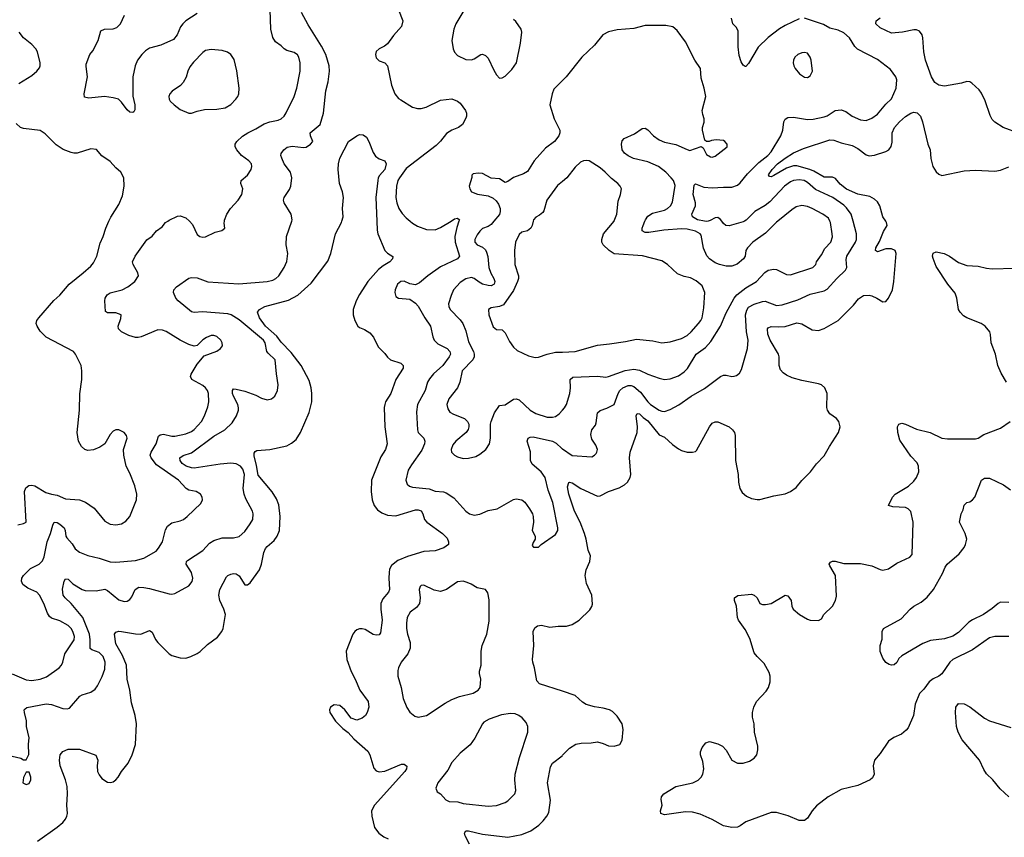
# Model space of a CAD drawing. Header units: inches. Extents: x 1834610 to 2027685, y 642842 to 774116.
# Tile 117 of 256: x 1856123 to 1863157, y 695600 to 701439. Entities that reach past the tile are written whole.
import ezdxf

# ---------------------------------------------------------------- set-up
doc = ezdxf.new("R2010")
doc.units = ezdxf.units.IN
doc.header["$MEASUREMENT"] = 0
for name, color, linetype in [('B8659', 7, 'Continuous'), ('B8669', 7, 'Continuous'), ('B8750', 7, 'Continuous'), ('B8760', 7, 'Continuous')]:
    doc.layers.add(name, color=color, linetype=linetype)

msp = doc.modelspace()

# ---------------------------------------------------------------- linework, layer by layer
at = {"layer": 'B8659', "color": 5}
for points, elevation in [([(1856070, 696766.3), (1856170, 696724.4), (1856210, 696718.6), (1856269.2, 696730), (1856313.1, 696746.9), (1856404.2, 696810), (1856420.5, 696830), (1856429.7, 696850), (1856445.6, 696910), (1856512.5, 697010), (1856513.3, 697033.3), (1856501.6, 697070), (1856490, 697091.2), (1856470, 697113.5), (1856410, 697145.1), (1856350, 697164.8), (1856336.8, 697176.8), (1856320.8, 697200.8), (1856296.2, 697270), (1856263.5, 697330), (1856246.3, 697350), (1856180.2, 697380.2), (1856145.9, 697405.9), (1856135.1, 697430), (1856138.2, 697450), (1856150.9, 697470), (1856200.7, 697519.3), (1856262.9, 697550), (1856285.6, 697574.4), (1856296.9, 697603.1), (1856319.3, 697710), (1856342.6, 697770), (1856358.5, 697830), (1856370, 697850.3), (1856390, 697847.4), (1856410, 697836.1), (1856440.3, 697810), (1856447.9, 697790), (1856451.4, 697750), (1856458.5, 697738.5), (1856496.6, 697696.6), (1856519.8, 697659.8), (1856550, 697635.9), (1856610, 697613.1), (1856690, 697594), (1856770, 697567.7), (1856810, 697564), (1856950, 697577.6), (1857010, 697594), (1857096.5, 697643.5), (1857115.3, 697664.7), (1857143.9, 697710), (1857165, 697795), (1857178.2, 697821.8), (1857210, 697844.6), (1857270, 697859.5), (1857292, 697870), (1857318.4, 697890), (1857416.6, 697983.4), (1857429.5, 698010), (1857427, 698030), (1857415.1, 698050), (1857384, 698070), (1857330, 698079.7), (1857310.8, 698090.8), (1857257.4, 698150), (1857100.5, 698260.5), (1857061, 698310), (1857055.6, 698330), (1857062.8, 698350), (1857098, 698410), (1857115.4, 698464.6), (1857125.1, 698474.9), (1857150, 698479.7), (1857210, 698463.8), (1857230, 698463.8), (1857310, 698481.5), (1857350, 698498.4), (1857370, 698512.1), (1857422.4, 698570), (1857442.7, 698610), (1857466.3, 698673.7), (1857472.8, 698710), (1857472.3, 698770), (1857464.7, 698790), (1857450, 698809.7), (1857430, 698826.3), (1857351.8, 698870), (1857343, 698890), (1857347.7, 698907.7), (1857390, 698977.6), (1857441.3, 699038.7), (1857530, 699070.4), (1857558, 699090), (1857572, 699110), (1857569.6, 699130), (1857558.4, 699150), (1857530, 699176.9), (1857510, 699184.2), (1857490, 699182.4), (1857457.3, 699170), (1857430, 699151.5), (1857390, 699111.8), (1857370, 699107.3), (1857330, 699119.2), (1857270, 699149), (1857170, 699211.1), (1857142.6, 699222.6), (1857110, 699223.1), (1856990, 699173.6), (1856970, 699169.1), (1856949.9, 699169.9), (1856903.5, 699183.5), (1856849.9, 699209.9), (1856829.7, 699230), (1856825.1, 699250), (1856845.2, 699305.2), (1856848.7, 699330), (1856810, 699346), (1856750, 699344.5), (1856735.1, 699355.1), (1856730.9, 699430), (1856734.2, 699450), (1856747.1, 699472.9), (1856770, 699487.9), (1856854.5, 699510), (1856895.6, 699530), (1856945.1, 699570), (1856972.3, 699610), (1856966.6, 699630), (1856932.3, 699690), (1856929.6, 699710), (1856947.3, 699750), (1857030, 699865.5), (1857070, 699892.7), (1857100.9, 699930), (1857140.5, 699959.5), (1857165.2, 699990), (1857180, 700000)], 660), ([(1856070, 696178.8), (1856130, 696164.7), (1856150, 696152), (1856170, 696152), (1856188.9, 696191.1), (1856185.4, 696265.4), (1856189.7, 696310), (1856172.1, 696390), (1856171.9, 696431.9), (1856157.7, 696490), (1856155.6, 696510), (1856161.8, 696518.2), (1856174, 696526), (1856312.4, 696552.4), (1856350, 696548.9), (1856430, 696519.5), (1856461.6, 696518.4), (1856477.4, 696522.6), (1856553.2, 696606.8), (1856570, 696617), (1856630, 696635.3), (1856661.4, 696658.6), (1856678.5, 696681.5), (1856712.9, 696747.1), (1856730, 696801), (1856733.5, 696850), (1856718.5, 696890), (1856690, 696919.8), (1856637.8, 696937.8), (1856627.2, 696947.2), (1856626.9, 697010), (1856621, 697050), (1856573.1, 697170), (1856490, 697270.7), (1856446.5, 697310), (1856433.7, 697330), (1856429.1, 697370.9), (1856440.9, 697430), (1856450, 697446), (1856470, 697442.8), (1856501.6, 697410), (1856568.8, 697370), (1856590, 697362.7), (1856670, 697360.2), (1856730, 697371.3), (1856750, 697362), (1856830, 697295.3), (1856870, 697283.1), (1856890, 697286.4), (1856910, 697298), (1856923.3, 697316.7), (1856948, 697370), (1856974.5, 697385.5), (1857010, 697384.9), (1857050, 697377.6), (1857190, 697339.5), (1857210, 697336.4), (1857230, 697341.6), (1857330, 697394.9), (1857354.3, 697425.7), (1857358.7, 697450), (1857349.8, 697490), (1857311.1, 697550), (1857314.7, 697570), (1857322.5, 697577.5), (1857430, 697647.2), (1857479.4, 697700.6), (1857510, 697719.6), (1857570, 697739.1), (1857650, 697738), (1857690, 697747.4), (1857730, 697784.4), (1857770, 697838.4), (1857787.1, 697870), (1857790.9, 697910), (1857784.7, 697930), (1857737.4, 698017.4), (1857725.5, 698050), (1857720.2, 698090), (1857727.7, 698190), (1857717.5, 698230), (1857700.2, 698250), (1857670, 698266.3), (1857630, 698270.7), (1857554.8, 698265.2), (1857370, 698236.5), (1857350, 698237.9), (1857311.3, 698250), (1857284.2, 698270), (1857268.4, 698290), (1857266, 698310), (1857290, 698325.7), (1857350, 698344.7), (1857510, 698465.6), (1857588.2, 698510), (1857641.1, 698558.9), (1857672.3, 698610), (1857685.5, 698650), (1857686.1, 698666.1), (1857681.2, 698690), (1857649.8, 698750), (1857643.9, 698770), (1857642.4, 698790), (1857650, 698802), (1857670, 698801.3), (1857730, 698785.2), (1857810, 698757), (1857850, 698734.9), (1857890, 698723), (1857922, 698730), (1857946, 698750), (1857964.2, 698790), (1857969.7, 698830), (1857956.8, 698910), (1857948.7, 699008.7), (1857896.8, 699056.7), (1857888.9, 699070), (1857876.5, 699130), (1857863.8, 699150), (1857690, 699295.2), (1857632.3, 699330), (1857610, 699338.5), (1857428.4, 699351.6), (1857370, 699348.4), (1857350, 699352.8), (1857254, 699430), (1857237.4, 699450), (1857221.6, 699490), (1857224.5, 699510), (1857242.7, 699530), (1857330, 699592), (1857350, 699598.7), (1857390, 699596.4), (1857467.5, 699567.5), (1857688.6, 699551.4), (1857890, 699569.1), (1857930, 699577.7), (1857953.3, 699590), (1857973, 699610), (1858011.7, 699668.3), (1858030, 699710.8), (1858038.7, 699770), (1858025.8, 699830), (1858029.8, 699890), (1858066.5, 700000)], 640), ([(1856110, 697830.8), (1856150, 697840.7), (1856168.7, 697850), (1856157.6, 698070), (1856165.4, 698094.6), (1856188, 698112), (1856210, 698114.7), (1856230, 698109.2), (1856310, 698063.2), (1856350, 698050.2), (1856390, 698044), (1856450, 698016.5), (1856549.1, 698009.1), (1856593.8, 697993.8), (1856654.9, 697950), (1856730, 697857.3), (1856770, 697836.4), (1856810, 697830.3), (1856850, 697838), (1856881.6, 697858.4), (1856909.6, 697890), (1856956.8, 698010), (1856959.2, 698050), (1856945.4, 698110), (1856910, 698199.5), (1856882.6, 698250), (1856865.7, 698330), (1856864.7, 698370), (1856889.4, 698450), (1856885.2, 698470), (1856868.7, 698490), (1856830, 698509.4), (1856810, 698509.5), (1856790, 698499.5), (1856770, 698477), (1856731.2, 698408.8), (1856694.3, 698385.7), (1856650, 698367.7), (1856610, 698361.4), (1856588.3, 698368.3), (1856564.5, 698390), (1856541.8, 698430), (1856533.9, 698490), (1856550.6, 698650.6), (1856553, 698767), (1856567.6, 698870), (1856567.2, 698930), (1856561.3, 698970), (1856522.3, 699050), (1856508.2, 699068.2), (1856311.3, 699171.3), (1856270, 699213.6), (1856247.1, 699250), (1856241.1, 699270), (1856244.7, 699290), (1856258.7, 699310), (1856367.1, 699432.9), (1856410, 699471.7), (1856475.6, 699550), (1856576.9, 699630), (1856630, 699678.4), (1856650, 699703), (1856672.9, 699750), (1856697.8, 699842.2), (1856718.7, 699890), (1856737.6, 699950), (1856760.2, 700000)], 680), ([(1856250, 695572.7), (1856390, 695672.2), (1856430, 695706.7), (1856449.7, 695730), (1856459.7, 695750), (1856463.1, 695770), (1856459.3, 695830), (1856464.6, 695910), (1856462.5, 695962.5), (1856450, 696009.4), (1856412, 696110), (1856406.6, 696150), (1856411.3, 696188.7), (1856430, 696213.4), (1856470, 696230.4), (1856550, 696230.3), (1856666.8, 696186.8), (1856680.7, 696150), (1856676.3, 696110), (1856679.1, 696070), (1856690, 696046.8), (1856710, 696020.7), (1856750, 695994), (1856770.9, 695990.9), (1856790, 695996.3), (1856810, 696010.6), (1856827, 696030), (1856849.7, 696070.3), (1856897.6, 696130), (1856927.3, 696190), (1856950, 696262), (1856956.3, 696410), (1856947.1, 696470), (1856920.7, 696560.7), (1856909, 696650), (1856890, 696729), (1856886.1, 696830), (1856857.2, 696897.2), (1856810, 696982.7), (1856801.1, 697050), (1856810, 697065.5), (1856830, 697071.4), (1856849.8, 697070.2), (1856950, 697053), (1856988.8, 697051.2), (1857050, 697075.8), (1857070, 697065.5), (1857091.9, 697011.9), (1857108.7, 696990), (1857190, 696910.3), (1857210, 696898.3), (1857270, 696881.7), (1857310, 696879.5), (1857345.2, 696890), (1857390, 696912.2), (1857412.7, 696927.3), (1857463.6, 696976.4), (1857535.6, 697030), (1857567.3, 697070), (1857576.2, 697090), (1857593.3, 697190), (1857582.2, 697230), (1857553.5, 697290), (1857544.8, 697330), (1857553.1, 697370), (1857600.1, 697459.9), (1857609.8, 697470.2), (1857630, 697479.5), (1857650, 697483.7), (1857670, 697481.3), (1857690, 697467.7), (1857730, 697404), (1857750, 697404), (1857770, 697417.3), (1857835.1, 697510), (1857849.8, 697550.2), (1857866.8, 697633.2), (1857878.6, 697661.4), (1857890, 697676.5), (1857940.5, 697719.5), (1857963.1, 697750), (1857977.6, 697790), (1857984.5, 697890), (1857973, 697973), (1857956.1, 698016.1), (1857926, 698066), (1857826, 698186), (1857815, 698255), (1857796.6, 698323.4), (1857798, 698342), (1857804.7, 698355.3), (1857817, 698363), (1857910, 698370.4), (1858030, 698396.5), (1858065.6, 698414.4), (1858098.3, 698441.7), (1858129.1, 698490.9), (1858190, 698633.4), (1858208.9, 698710), (1858210.6, 698770), (1858204.8, 698810), (1858190, 698860.9), (1858134.6, 698970), (1858061, 699061), (1857990, 699135.4), (1857959.1, 699179.1), (1857877.8, 699250), (1857835.6, 699310), (1857822.4, 699350), (1857835.1, 699370), (1857875.1, 699390), (1858043.5, 699436.5), (1858109.2, 699470.8), (1858203.9, 699556.1), (1858324.7, 699715.3), (1858345.7, 699770), (1858378.7, 699910), (1858421.1, 699990), (1858424, 700000)], 620), ([(1857334.6, 700000), (1857357.2, 699977.2), (1857390, 699905.5), (1857410, 699890.5), (1857430, 699886), (1857450, 699888.4), (1857519.3, 699920.7), (1857566.6, 699933.4), (1857588.7, 699950), (1857584.5, 699984.5), (1857586.1, 700000)], 660), ([(1858673.5, 700000), (1858675.6, 699935.6), (1858682.2, 699910), (1858731.5, 699791.5), (1858750, 699772.4), (1858787.9, 699747.9), (1858786.4, 699730), (1858767, 699710), (1858718.7, 699681.3), (1858684.9, 699655.1), (1858610, 699568.5), (1858550, 699475.4), (1858526.7, 699430), (1858505.2, 699370), (1858505.3, 699330), (1858517.1, 699290), (1858537.3, 699250), (1858550, 699240.5), (1858586.7, 699226.7), (1858623.4, 699203.4), (1858650, 699171.3), (1858682.6, 699102.6), (1858730, 699054.9), (1858749.2, 699029.2), (1858770.7, 699010), (1858845.5, 698985.5), (1858862, 698970), (1858863, 698950), (1858810.2, 698869.8), (1858773.1, 698770), (1858737, 698710), (1858730.3, 698690), (1858726, 698670), (1858730.3, 698530), (1858748.9, 698410), (1858735.3, 698370), (1858702.3, 698317.7), (1858636.9, 698150), (1858633.2, 698070), (1858639.7, 698010), (1858655.3, 697970), (1858678.5, 697938.5), (1858710, 697916.1), (1858750, 697900.2), (1858810, 697895.6), (1858950, 697937.8), (1858970, 697939.1), (1858990, 697931.5), (1859002.6, 697910), (1859014.6, 697870), (1859030.2, 697850.2), (1859143.8, 697770), (1859175.3, 697735.2), (1859186.4, 697710), (1859185.5, 697690), (1859153.4, 697666.6), (1859090, 697645.4), (1859010, 697640.8), (1858893.7, 697606.3), (1858823.2, 697576.8), (1858778.2, 697541.8), (1858764.9, 697515.1), (1858761.1, 697490), (1858758.7, 697450), (1858764.9, 697370), (1858756.9, 697350), (1858717.7, 697302.3), (1858703.2, 697270), (1858702.9, 697230), (1858711.8, 697150), (1858700.5, 697059.5), (1858690, 697045.1), (1858670, 697042.7), (1858648.3, 697048.3), (1858590, 697082.7), (1858570, 697088.6), (1858550, 697088.5), (1858530, 697081.1), (1858515.8, 697070), (1858503.6, 697050), (1858454.6, 696930), (1858460.8, 696870), (1858490, 696783.8), (1858519.1, 696730), (1858551.6, 696650), (1858612.2, 696570), (1858616.4, 696530), (1858605.5, 696490), (1858593.4, 696470), (1858570.3, 696449.7), (1858530, 696437), (1858489.6, 696449.6), (1858444.5, 696510), (1858410, 696542), (1858370, 696546), (1858342.8, 696530), (1858334.8, 696510), (1858338.8, 696490), (1858379.1, 696430), (1858430, 696377.3), (1858468.1, 696348.1), (1858510, 696302.8), (1858610, 696214.8), (1858623.8, 696190), (1858653, 696093), (1858670, 696074.4), (1858690, 696067.7), (1858730, 696072.7), (1858850, 696122), (1858870, 696121.6), (1858887.5, 696107.5), (1858886, 696090), (1858873.4, 696070), (1858658, 695830), (1858635.3, 695790), (1858638.9, 695750), (1858658.4, 695670), (1858688.8, 695630), (1858723.4, 695603.4), (1858754, 695590)], 620), ([(1859260.9, 700000), (1859245.3, 699954.7), (1859230.7, 699890), (1859233.4, 699850), (1859264, 699750), (1859250.4, 699730), (1859130, 699674.6), (1859039.5, 699610), (1858979.9, 699560.1), (1858950, 699545.1), (1858910, 699553.3), (1858870, 699571.3), (1858846, 699570), (1858820.5, 699550), (1858804.4, 699510), (1858801.6, 699490), (1858810, 699462.8), (1858830, 699450.7), (1858910, 699442), (1858950, 699414.9), (1858970, 699392.4), (1859016.5, 699310), (1859056.9, 699250), (1859074.2, 699174.2), (1859084.2, 699150), (1859110, 699124.9), (1859177.6, 699090), (1859196.5, 699070), (1859199.6, 699050), (1859190.2, 699030), (1859144.7, 698970), (1859078.6, 698910), (1859050, 698874), (1859037.1, 698850), (1859020.2, 698790), (1858965.2, 698690), (1858958.5, 698638.5), (1858964, 698510), (1858970.4, 698490), (1859010.2, 698450), (1859015.9, 698430), (1859015, 698410), (1858995.2, 698364.8), (1858920.5, 698259.5), (1858899, 698221), (1858880.3, 698150), (1858890, 698122), (1858907.1, 698107.1), (1858930, 698099.6), (1859047.5, 698087.5), (1859090, 698072.7), (1859150, 698066.5), (1859170, 698059.6), (1859224.6, 698024.6), (1859310.4, 697930), (1859337.1, 697910), (1859370, 697900.2), (1859410, 697908.2), (1859470, 697934.3), (1859533.4, 697946.6), (1859650, 698013), (1859670, 698018), (1859710.3, 698010.3), (1859732.3, 697992.3), (1859764.7, 697944.7), (1859785.5, 697910), (1859790.5, 697890), (1859793.4, 697850), (1859784, 697790), (1859804.7, 697750), (1859804.7, 697730), (1859790, 697706), (1859784.7, 697684.7), (1859792.7, 697672.7), (1859830, 697672), (1859849, 697691), (1859950, 697762.8), (1859966.6, 697790), (1859967, 697810), (1859930.9, 697990), (1859898.8, 698078.8), (1859877.2, 698170), (1859848.2, 698210), (1859783.4, 698263.4), (1859770.7, 698290), (1859772.3, 698352.3), (1859748.5, 698430), (1859756, 698450), (1859770, 698458.4), (1859790, 698459.6), (1859930, 698428.4), (1859954.9, 698414.9), (1859995.7, 698375.7), (1860000, 698372.9)], 640), ([(1858912.5, 700000), (1858930, 699986), (1858964.8, 699964.8), (1859030, 699940.7), (1859090, 699938.5), (1859130, 699953.6), (1859205, 700000)], 640), ([(1859509.3, 700000), (1859490, 699976.9), (1859470, 699963), (1859430, 699947), (1859410, 699929.4), (1859390, 699902.7), (1859375.3, 699870), (1859374, 699850), (1859390, 699830.4), (1859430, 699814), (1859450, 699794.4), (1859458.1, 699778.1), (1859466.6, 699746.6), (1859473.7, 699670), (1859487.9, 699627.9), (1859510.2, 699590), (1859516.5, 699570), (1859513.2, 699550), (1859490, 699539), (1859470, 699539.5), (1859430, 699551.2), (1859404.2, 699564.2), (1859370, 699589.8), (1859350, 699596.5), (1859310, 699588.8), (1859270, 699562.3), (1859222.4, 699510), (1859204.7, 699470), (1859186, 699410), (1859188.9, 699390), (1859198.7, 699370), (1859270, 699296.4), (1859289.2, 699269.2), (1859310, 699216.3), (1859330, 699137.1), (1859364.6, 699070), (1859369.4, 699050), (1859369.2, 699030), (1859359.6, 699010), (1859284.6, 698930), (1859265.8, 698850), (1859251.3, 698810), (1859187.9, 698730), (1859174.9, 698690), (1859180.6, 698660.6), (1859196.7, 698636.7), (1859222, 698622), (1859300.5, 698590), (1859321.3, 698570), (1859330.3, 698550), (1859331.8, 698530), (1859327.5, 698512.5), (1859312.2, 698490), (1859239.3, 698430), (1859217.2, 698402.8), (1859204.9, 698370), (1859208.4, 698350), (1859227.7, 698330), (1859250, 698317.1), (1859290, 698306), (1859330, 698308.2), (1859381.3, 698318.7), (1859410, 698334.9), (1859453.6, 698370), (1859478.9, 698410), (1859485.4, 698450), (1859486.2, 698550), (1859489.8, 698570), (1859513.8, 698630), (1859550, 698683.1), (1859590, 698688.9), (1859650, 698729.1), (1859670, 698731.3), (1859690, 698724.7), (1859770, 698651.1), (1859810, 698627.2), (1859890, 698600.8), (1859930, 698599.6), (1859950, 698605.7), (1859975.8, 698624.2), (1860000, 698650.3)], 660), ([(1859791.8, 700000), (1859784.2, 699970), (1859773.4, 699950), (1859750, 699931.3), (1859710, 699920.8), (1859690, 699905.1), (1859665, 699850), (1859656.6, 699790), (1859661, 699690), (1859685.6, 699610), (1859685.6, 699590), (1859679.3, 699570), (1859650, 699505.6), (1859578.2, 699401.8), (1859550.3, 699389.7), (1859490, 699380.7), (1859470.6, 699369.4), (1859475.3, 699330), (1859504.9, 699244.9), (1859530, 699226.4), (1859570, 699224), (1859577.6, 699217.6), (1859590, 699202.8), (1859620.7, 699140.7), (1859650, 699099.1), (1859676.1, 699076.1), (1859758, 699038), (1859805.7, 699025.7), (1859830, 699028.8), (1859889.8, 699050.2), (1859950, 699063.6), (1860000, 699065.3)], 680), ([(1860000, 696642.4), (1859836.3, 696696.3), (1859817.2, 696717.2), (1859801.5, 696810), (1859788.6, 696850), (1859785.1, 696870), (1859795.1, 696970), (1859791.6, 697070), (1859803.3, 697096.7), (1859821.2, 697110), (1859850, 697115.6), (1859910, 697099.7), (1859970, 697107.5), (1860000, 697107.4)], 620), ([(1859336.8, 695550), (1859306.2, 695610), (1859301.3, 695630), (1859310, 695644.9), (1859330, 695647), (1859430, 695622), (1859610, 695600.6), (1859710, 695619.6), (1859773.9, 695646.1), (1859832.3, 695687.7), (1859863.1, 695716.9), (1859889.6, 695750), (1859903.1, 695776.9), (1859915.7, 695864.3), (1859892.3, 695990), (1859915.8, 696104.2), (1859929.6, 696130), (1859997.3, 696182.7), (1860000, 696185.3)], 620)]:
    msp.add_lwpolyline(points, dxfattribs=dict(at, elevation=elevation))
at = {"layer": 'B8659', "color": 5, "elevation": 640}
for points in [[(1859290, 697428.2), (1859250, 697423.5), (1859171.6, 697368.4), (1859130, 697356.1), (1859084.7, 697364.7), (1859010, 697399.3), (1858990, 697397.2), (1858982.8, 697390), (1858977.3, 697370), (1858984.6, 697310), (1858977.7, 697270), (1858958.1, 697241.9), (1858913, 697207), (1858890.3, 697170), (1858884.9, 697130), (1858886, 697090), (1858892.3, 697050), (1858912.4, 696990), (1858912.6, 696950), (1858895.3, 696910), (1858848.9, 696850), (1858828.9, 696810), (1858823.1, 696790), (1858824.9, 696750), (1858849, 696670), (1858862.3, 696590), (1858887.9, 696527.9), (1858910, 696494), (1858945.7, 696465.7), (1858970, 696458.4), (1859030, 696468.9), (1859163.1, 696556.9), (1859210, 696582.9), (1859264.8, 696604.8), (1859362, 696630), (1859399, 696650), (1859412, 696670), (1859417, 696730), (1859406.6, 696770), (1859406.8, 696786.8), (1859419.5, 696830), (1859418.9, 696930), (1859426.9, 696970), (1859459.7, 697050), (1859477.6, 697142.4), (1859475.8, 697295.8), (1859466, 697346), (1859450, 697368.7), (1859390, 697380.9), (1859348.3, 697408.3), (1859320.1, 697420.1)], [(1859630, 696483.7), (1859565.5, 696474.5), (1859475.6, 696444.4), (1859438.9, 696421.1), (1859429, 696411), (1859373, 696307), (1859339.7, 696260.3), (1859270, 696201.6), (1859210, 696135.1), (1859180.2, 696079.8), (1859110.4, 695990), (1859095.5, 695950), (1859105.1, 695925.1), (1859130, 695910.5), (1859167.6, 695867.6), (1859190, 695855.6), (1859252.5, 695852.5), (1859290, 695841.6), (1859470, 695821.7), (1859530, 695826.3), (1859590, 695848.7), (1859610, 695861.3), (1859659.6, 695910), (1859666.2, 695933.8), (1859659.7, 696010), (1859662.3, 696050), (1859692.6, 696170), (1859751.6, 696350), (1859751.8, 696390), (1859739.7, 696419.7), (1859712.6, 696452.6), (1859689.6, 696470), (1859661.1, 696481.1)], [(1856190, 696066), (1856170, 696066), (1856150, 696026), (1856144.7, 695990), (1856170, 695978), (1856190, 695984.7), (1856202, 696010), (1856202, 696030)]]:
    msp.add_lwpolyline(points, close=True, dxfattribs=at)
at = {"layer": 'B8669', "color": 5}
for points, elevation in [([(1860000, 699065.3), (1860090, 699068.4), (1860250, 699115.3), (1860337.1, 699122.9), (1860450, 699139.7), (1860530, 699158.2), (1860645.9, 699145.9), (1860710, 699131.7), (1860770, 699137.4), (1860850, 699162.4), (1860890, 699182.8), (1860920.3, 699210), (1860972.1, 699270), (1860988.5, 699290), (1860997.2, 699310), (1861010, 699382), (1861016.9, 699490), (1860997.4, 699537.4), (1860954.7, 699574.7), (1860914.4, 699594.4), (1860870, 699604.2), (1860823.1, 699623.1), (1860749.7, 699690), (1860710, 699715.6), (1860571.2, 699751.2), (1860370, 699766), (1860334.3, 699790), (1860291.6, 699830), (1860282, 699850), (1860281.6, 699870), (1860294.3, 699910), (1860368.4, 700000)], 680), ([(1860000, 698650.3), (1860014.3, 698665.7), (1860028.9, 698691.1), (1860053.8, 698770), (1860058, 698810), (1860055.1, 698870), (1860074.5, 698885.5), (1860250, 698892.9), (1860310, 698886.7), (1860330, 698890.2), (1860447, 698933), (1860510, 698943.8), (1860550, 698934.7), (1860610, 698907.2), (1860690, 698878), (1860730, 698868.2), (1860770, 698873.8), (1860830, 698894.9), (1860870, 698923.1), (1860892.7, 698947.3), (1860954.5, 699050), (1861022, 699098), (1861059, 699141), (1861128.8, 699251.2), (1861170, 699344.2), (1861226.3, 699450), (1861246.1, 699473.9), (1861310, 699524.9), (1861386, 699570), (1861446.2, 699633.8), (1861470, 699650.4), (1861510, 699658), (1861530, 699655.3), (1861600.2, 699620.2), (1861630, 699615.6), (1861789.4, 699670), (1861809.6, 699690), (1861815.8, 699710), (1861850, 699759.5), (1861874.3, 699805.7), (1861916.9, 699850), (1861928.1, 699888.1), (1861927.1, 699910), (1861915.5, 699990), (1861910.5, 700000)], 660), ([(1860000, 698372.9), (1860070, 698326.5), (1860210, 698318), (1860230, 698328.5), (1860239.8, 698340.2), (1860246.3, 698350), (1860249.7, 698370), (1860239.6, 698399.6), (1860210, 698442), (1860203.5, 698476.5), (1860209.7, 698510), (1860236.3, 698543.7), (1860241.2, 698558.8), (1860249.8, 698630.2), (1860270, 698647.9), (1860316.4, 698663.6), (1860369, 698691), (1860397.4, 698770), (1860409.6, 698790.4), (1860430.7, 698810), (1860470, 698826), (1860490, 698826.6), (1860510, 698818.3), (1860558.4, 698778.4), (1860609.5, 698710), (1860630, 698691.8), (1860690, 698651.1), (1860710, 698642.2), (1860730, 698640.7), (1860770, 698654), (1860831.6, 698688.4), (1860920.5, 698750), (1861015.3, 698804.7), (1861130, 698890.4), (1861150, 698900.4), (1861170, 698900.4), (1861210, 698890.4), (1861227.5, 698892.5), (1861242.5, 698897.5), (1861265.1, 698914.9), (1861278.3, 698941.7), (1861321.1, 699090), (1861326.6, 699150), (1861316, 699210), (1861307.8, 699330), (1861316.3, 699363.7), (1861330, 699384.8), (1861370, 699407.9), (1861430, 699426.8), (1861448.5, 699428.5), (1861530, 699398.2), (1861570, 699401.5), (1861680.9, 699439.1), (1861770, 699477.5), (1861870, 699502.3), (1861890, 699513.2), (1861959.3, 699590), (1862021.1, 699650), (1862031.6, 699668.4), (1862026.3, 699726.3), (1862030.7, 699750), (1862092.8, 699850), (1862100.3, 699870), (1862099.8, 699910), (1862076, 700000)], 640), ([(1860000, 697107.4), (1860030, 697107.3), (1860070, 697118.5), (1860118.7, 697150), (1860195.4, 697224.6), (1860210.9, 697249.1), (1860214.8, 697265.2), (1860209.7, 697330), (1860172, 697412), (1860162.4, 697470), (1860169.8, 697510), (1860194.5, 697570), (1860199.7, 697610), (1860182.7, 697650), (1860170.6, 697730), (1860158.6, 697770), (1860127, 697850), (1860085.6, 697930), (1860045.2, 698050), (1860037.1, 698102.9), (1860045.7, 698134.3), (1860050, 698137.1), (1860070, 698130.3), (1860131, 698091), (1860250, 698036), (1860270, 698039.5), (1860330, 698070.2), (1860404.7, 698095.3), (1860443.7, 698116.3), (1860464.5, 698135.5), (1860483.5, 698170), (1860488.7, 698191.3), (1860479.8, 698310), (1860484.8, 698350), (1860533.5, 698490), (1860536.8, 698530), (1860527.4, 698610), (1860533.6, 698626.4), (1860550, 698624.4), (1860576.9, 698596.9), (1860610, 698573), (1860690, 698474.4), (1860730, 698457.3), (1860785.7, 698405.7), (1860830, 698374.6), (1860850, 698362.4), (1860890, 698350.5), (1860930, 698350.6), (1860950, 698354.8), (1860958, 698362), (1861050, 698530.4), (1861070, 698557.1), (1861090, 698568), (1861110, 698567.7), (1861190, 698530.4), (1861214, 698510), (1861228.5, 698490), (1861234.3, 698470), (1861236.9, 698290), (1861255, 698190), (1861256.7, 698136.7), (1861267.2, 698090), (1861283, 698063), (1861315.1, 698035.1), (1861350, 698020.3), (1861390, 698012.9), (1861410, 698012.7), (1861510, 698038.3), (1861590, 698052.4), (1861630, 698070.5), (1861670, 698098), (1861710.9, 698149.1), (1861771.8, 698210), (1861813.9, 698266.1), (1861870, 698323.1), (1861908.5, 698391.5), (1861972.6, 698490), (1861985.1, 698530), (1861974.7, 698570), (1861957.6, 698590), (1861910, 698623.5), (1861892.4, 698650), (1861889, 698670), (1861890.6, 698770), (1861873.8, 698810), (1861851.1, 698830), (1861830, 698839.1), (1861710, 698862.6), (1861641.3, 698881.3), (1861599.5, 698899.5), (1861576.4, 698916.4), (1861558.8, 698938.8), (1861548.6, 698968.6), (1861548.4, 699030), (1861544.1, 699050), (1861484.3, 699150), (1861467.9, 699192.1), (1861465.7, 699230), (1861470, 699237.1), (1861490, 699247.2), (1861544.4, 699244.4), (1861592, 699248), (1861673.4, 699273.4), (1861710, 699265.8), (1861783.1, 699223.1), (1861830, 699219.1), (1861870, 699232.6), (1861969.8, 699290.2), (1862080.1, 699399.9), (1862115.2, 699444.8), (1862150, 699468.2), (1862190, 699470.4), (1862210, 699466), (1862246.8, 699450), (1862290, 699422.8), (1862310, 699426.8), (1862330, 699450.6), (1862356.8, 699510), (1862366.4, 699570), (1862384, 699770), (1862376.9, 699790), (1862350, 699802.2), (1862310, 699801.3), (1862250, 699780.4), (1862235.6, 699790), (1862239.8, 699810), (1862265.4, 699854.6), (1862293.6, 699926.4), (1862319.6, 699970), (1862316.2, 699990), (1862309.6, 700000)], 620), ([(1861538.2, 700000), (1861528.1, 699991.9), (1861450, 699913.7), (1861359.3, 699850), (1861321.6, 699810), (1861310.5, 699790), (1861305.3, 699750), (1861292.4, 699730), (1861247.3, 699692.7), (1861210, 699677.4), (1861170, 699679.1), (1861122, 699690), (1861090, 699702.9), (1861051.1, 699730), (1861031.5, 699751.5), (1861008.1, 699808.1), (1860990, 699900.5), (1860983.5, 699910), (1860950, 699929), (1860890, 699943.2), (1860850, 699946.2), (1860723.9, 699936.1), (1860617.8, 699917.8), (1860590, 699918.9), (1860569.7, 699929.8), (1860569.7, 699950), (1860576.4, 699970), (1860588.5, 700000)], 660), ([(1861042, 700000), (1861030, 699996.7), (1861013.9, 700000)], 640), ([(1861300.4, 700000), (1861290, 699994.7), (1861190, 699965.8), (1861168.2, 699968.2), (1861150, 699983.5), (1861138, 700000)], 640), ([(1863172, 698850), (1863133.6, 698913.6), (1863109.8, 698969.8), (1863093.6, 699050), (1863061.7, 699130), (1863058.6, 699190), (1863053, 699210), (1863019.3, 699250), (1862991.9, 699270), (1862889, 699309), (1862864.6, 699324.6), (1862840.7, 699350), (1862830.4, 699370), (1862818.4, 699450), (1862805.9, 699485.9), (1862754.3, 699550), (1862670, 699677.2), (1862647.2, 699732.8), (1862644.5, 699750), (1862649.5, 699770.5), (1862670, 699782), (1862727.3, 699770), (1862764.2, 699750), (1862830, 699703.9), (1862890, 699682.8), (1862970, 699679), (1863030, 699663.6), (1863070, 699659.6), (1863230, 699664.9)], 580), ([(1863190, 697033.3), (1863090, 697033.8), (1863050, 697023.9), (1862930, 696938), (1862787.7, 696870), (1862766.4, 696850), (1862710, 696766.6), (1862690, 696751.8), (1862647.7, 696732.3), (1862619.1, 696710), (1862582.9, 696657.1), (1862550, 696626), (1862520.3, 696550), (1862507.4, 696470), (1862470, 696381.2), (1862456.2, 696363.8), (1862422.9, 696337.1), (1862367.3, 696312.7), (1862330, 696287), (1862270, 696198), (1862230.4, 696150), (1862219, 696110), (1862226.7, 696050), (1862215.7, 696024.2), (1862198.7, 696010), (1862110, 695970.6), (1861990, 695940.7), (1861898.7, 695890), (1861814.5, 695825.5), (1861783.1, 695790), (1861750, 695736), (1861730, 695719.3), (1861690, 695720.7), (1861612.7, 695752.7), (1861530, 695777), (1861490, 695776.9), (1861310.8, 695710), (1861270, 695680.9), (1861250, 695672), (1861210.4, 695669.6), (1861150, 695682.9), (1861070, 695727.3), (1860984.6, 695764.6), (1860930, 695780.5), (1860878.6, 695781.5), (1860730, 695759.5), (1860702, 695770), (1860701.2, 695790), (1860712.3, 695830), (1860704.5, 695870), (1860707, 695890), (1860725.2, 695910), (1860810, 695963), (1860930.9, 695989.1), (1860970, 696008.5), (1860991.8, 696030), (1861003.6, 696050), (1861009.6, 696090), (1861002, 696142), (1860987.3, 696190), (1860986.6, 696210), (1860998.6, 696241.4), (1861024.5, 696275.5), (1861050, 696284), (1861110, 696267.3), (1861142.8, 696250), (1861170, 696222.8), (1861210.2, 696150.2), (1861250, 696129.2), (1861290, 696130.2), (1861336.9, 696143.1), (1861370, 696164.2), (1861389.7, 696190), (1861396.6, 696223.4), (1861395.1, 696250), (1861371.8, 696350), (1861368.9, 696410), (1861357.7, 696457.7), (1861356.8, 696490), (1861366.2, 696530), (1861387.4, 696570), (1861455.7, 696644.3), (1861471, 696670), (1861483.1, 696710), (1861483.5, 696750), (1861476.3, 696776.3), (1861441.6, 696841.6), (1861390, 696891.3), (1861370, 696918.4), (1861339.4, 697019.4), (1861304.6, 697084.6), (1861258.9, 697150), (1861251.6, 697170), (1861244, 697250), (1861228.7, 697290), (1861229.3, 697310.7), (1861252.9, 697327.1), (1861350, 697336.5), (1861370.5, 697330), (1861390, 697310.5), (1861410, 697270.6), (1861430, 697262.4), (1861450, 697261.3), (1861490, 697270.4), (1861590, 697328), (1861610, 697324.9), (1861633.7, 697290), (1861639.5, 697250), (1861648, 697230), (1861692.7, 697190), (1861750, 697156.5), (1861770, 697150.4), (1861830, 697148.5), (1861850, 697159.1), (1861867.6, 697190), (1861929.8, 697250.2), (1861949.8, 697290.2), (1861957.7, 697322.3), (1861949.8, 697469.8), (1861910, 697539), (1861906.6, 697550), (1861915.3, 697564.7), (1861930, 697571.5), (1861948.6, 697571.4), (1862010, 697554.4), (1862130, 697555.6), (1862210, 697538.7), (1862270, 697512.4), (1862290, 697508), (1862330, 697518), (1862390, 697558.4), (1862480.7, 697599.3), (1862499.5, 697620.5), (1862506.2, 697850), (1862487.7, 697927.7), (1862470, 697946.3), (1862450, 697954), (1862360.7, 697960.7), (1862328.7, 697970), (1862358, 698030), (1862377, 698050), (1862471.5, 698108.5), (1862510, 698142), (1862529.8, 698170), (1862545.6, 698210), (1862543.5, 698250), (1862534.4, 698274.4), (1862490, 698322), (1862410, 698436), (1862395.3, 698490), (1862394, 698530), (1862402, 698550), (1862423.6, 698556.4), (1862449.6, 698550.4), (1862530, 698515.2), (1862627.3, 698490), (1862710, 698449.2), (1862750, 698445.2), (1862950, 698445.5), (1862970, 698450.4), (1863010, 698475.8), (1863130, 698520.7), (1863199, 698570)], 580), ([(1863190, 697277.6), (1863130, 697278.3), (1863113.4, 697270), (1863070, 697233), (1863008.4, 697190), (1862930, 697154), (1862903.1, 697136.9), (1862830, 697062.7), (1862790, 697035.1), (1862730, 697016.8), (1862630, 697004.8), (1862575.1, 696984.9), (1862423.7, 696896.3), (1862404.2, 696875.8), (1862390, 696849.4), (1862370, 696832.7), (1862350, 696829), (1862332.9, 696832.9), (1862310, 696848.7), (1862290, 696878), (1862270, 696926), (1862269.3, 696970.7), (1862285.2, 697014.8), (1862283.7, 697070), (1862294, 697090), (1862420.1, 697159.9), (1862482.9, 697230), (1862509.5, 697250), (1862561.6, 697278.4), (1862604.6, 697315.4), (1862650, 697370.4), (1862716.2, 697483.8), (1862734.5, 697530), (1862747.7, 697550), (1862835.2, 697624.8), (1862869.7, 697670), (1862879.1, 697690), (1862887.8, 697730), (1862877.6, 697770), (1862837.2, 697850), (1862849, 697910), (1862862, 697938), (1862870, 697971.3), (1862888.7, 697990), (1862910, 697996), (1862929.5, 698010.5), (1862945.2, 698030), (1862994, 698150), (1863015.5, 698164.5), (1863050, 698164.9), (1863150, 698117.6), (1863201.6, 698081.6)], 560), ([(1860000, 696185.3), (1860050, 696235.3), (1860096.1, 696263.9), (1860133, 696273), (1860205.6, 696274.4), (1860250, 696280.7), (1860290, 696270.7), (1860330, 696254), (1860369.4, 696250.6), (1860410, 696262.8), (1860427.5, 696292.5), (1860433.6, 696370), (1860426, 696410), (1860390, 696464), (1860357.2, 696497.2), (1860335.3, 696510), (1860290, 696522.9), (1860230, 696531.6), (1860170, 696547.6), (1860143.9, 696563.9), (1860090, 696612.8), (1860000, 696642.4)], 620), ([(1863188.2, 695888.2), (1863126.7, 695946.7), (1863074, 696010), (1863030, 696053.6), (1863010, 696084.5), (1862980.4, 696150), (1862855.6, 696295.6), (1862827.4, 696350), (1862815.3, 696390), (1862807.9, 696492.1), (1862809.7, 696530.3), (1862830, 696555.5), (1862870, 696554), (1862910, 696532.2), (1863015.3, 696450), (1863050, 696431.2), (1863203.8, 696383.8)], 580)]:
    msp.add_lwpolyline(points, dxfattribs=dict(at, elevation=elevation))
at = {"layer": 'B8750', "color": 5}
for points, elevation in [([(1857586.1, 700000), (1857586.8, 700006.8), (1857602.4, 700050), (1857629.6, 700090), (1857683, 700150), (1857710, 700191), (1857716.9, 700230), (1857702.9, 700270), (1857704.5, 700290), (1857750.9, 700329.1), (1857775.1, 700370), (1857780.5, 700390), (1857777.6, 700410), (1857760.7, 700430), (1857707.9, 700467.9), (1857673.1, 700510), (1857662, 700530), (1857661, 700550), (1857674.3, 700570), (1857713.8, 700606.2), (1857751.5, 700630), (1857810, 700658.6), (1857870, 700694.9), (1857910, 700709.1), (1857970, 700720.2), (1857990, 700730.3), (1858011.2, 700750), (1858027, 700773), (1858084, 700890), (1858102.6, 700950), (1858127.1, 701070), (1858126.2, 701130), (1858116, 701170), (1858106.6, 701186.6), (1858084.2, 701204.2), (1858030, 701219.7), (1858012.3, 701230), (1857990, 701252), (1857950, 701279.5), (1857930.8, 701310.8), (1857917.2, 701370), (1857912.6, 701510)], 660), ([(1858828.4, 701508.4), (1858860.5, 701430), (1858850.4, 701390), (1858793.9, 701326.1), (1858750, 701267.3), (1858729.2, 701250.8), (1858690, 701231.1), (1858670, 701211.5), (1858664.7, 701190), (1858670, 701165.5), (1858690, 701145.5), (1858730, 701130.6), (1858750.3, 701110), (1858778.9, 700970), (1858803.1, 700910), (1858830, 700877.1), (1858845.7, 700865.7), (1858930, 700812.9), (1858964.6, 700804.6), (1858990, 700804.5), (1859026.3, 700813.7), (1859130, 700863), (1859210, 700872.4), (1859250, 700857.1), (1859270, 700842), (1859307.7, 700790), (1859315.5, 700770), (1859315.5, 700750), (1859310, 700735.3), (1859284.9, 700690), (1859258, 700670), (1859210, 700649.8), (1859172.9, 700627.1), (1859129.1, 700570.9), (1859098.6, 700541.4), (1858884.1, 700375.9), (1858835.1, 700310), (1858824.8, 700290), (1858814.8, 700250), (1858809.5, 700169.5), (1858816, 700130), (1858830.9, 700090.9), (1858854.1, 700054.1), (1858883.4, 700023.4), (1858912.5, 700000)], 640), ([(1859296.7, 701503.3), (1859237.3, 701410), (1859223.6, 701370), (1859210.3, 701290), (1859219.5, 701230), (1859227.9, 701207.9), (1859250, 701182.4), (1859310, 701155.6), (1859350, 701153.1), (1859370, 701160.3), (1859418, 701190), (1859430, 701191.8), (1859450, 701183.8), (1859470, 701162.8), (1859510, 701078.8), (1859530, 701044.7), (1859550, 701022), (1859570, 701024.7), (1859590, 701036), (1859638, 701082), (1859671.8, 701130), (1859700.9, 701270), (1859709.2, 701350), (1859704, 701370), (1859666.8, 701426.8), (1859650, 701441.2)], 660), ([(1857390, 701482.5), (1857310.4, 701430), (1857288.8, 701410), (1857272.1, 701387.9), (1857247.2, 701330), (1857221.8, 701298.2), (1857130, 701255.8), (1857050, 701234.8), (1857022.6, 701217.4), (1856994.7, 701190), (1856965.4, 701150), (1856946.9, 701110), (1856931.6, 701030), (1856931.8, 700891.8), (1856945.5, 700830), (1856946, 700794), (1856938.8, 700781.2), (1856930, 700775.3), (1856910, 700779), (1856890, 700794), (1856850, 700849.2), (1856828, 700870), (1856790, 700880.9), (1856729.6, 700889.6), (1856617.6, 700877.6), (1856585.6, 700885.6), (1856583.6, 700910), (1856608, 701030), (1856596.5, 701103.5), (1856598.6, 701121.4), (1856622.7, 701190), (1856644.4, 701215.6), (1856684.2, 701290), (1856702, 701358), (1856728, 701370), (1856790, 701374.6), (1856816.2, 701383.8), (1856842.4, 701410), (1856872.1, 701470)], 660), ([(1858066.5, 700000), (1858069.8, 700010), (1858062.3, 700050), (1858013, 700130), (1858007.6, 700150), (1858011.8, 700170), (1858050, 700224.9), (1858060.5, 700250), (1858066.9, 700310), (1858057.4, 700350), (1858013, 700410), (1857994.7, 700450), (1857988.2, 700470), (1857990, 700482), (1858009.4, 700510), (1858032.5, 700527.5), (1858070, 700535.8), (1858150, 700525.5), (1858170, 700528.9), (1858199.5, 700550), (1858216.2, 700570), (1858200.5, 700610), (1858198, 700630), (1858269.7, 700690), (1858294, 700770), (1858309.2, 700930.8), (1858325.7, 700994.3), (1858335.6, 701070), (1858334.1, 701110), (1858310.6, 701190), (1858279.1, 701250), (1858182.8, 701402.8), (1858136.1, 701490)], 640), ([(1856117.7, 700982.3), (1856210, 701040.9), (1856246.3, 701070), (1856264.4, 701095.6), (1856269.7, 701110), (1856269.7, 701130), (1856250, 701209.3), (1856238.5, 701230), (1856210, 701262), (1856150, 701308.5), (1856119.7, 701350)], 680), ([(1860000, 701003.6), (1859938.2, 700941.8), (1859926.3, 700910), (1859910.4, 700829.6), (1859941.5, 700730), (1859980.3, 700650), (1859981.7, 700630), (1859973.7, 700610), (1859942.6, 700570), (1859879.7, 700520.3), (1859797.6, 700430), (1859750, 700354), (1859721.8, 700338.2), (1859649.4, 700310.6), (1859610, 700284.2), (1859590, 700276.2), (1859550, 700303), (1859490, 700307.7), (1859430, 700339.7), (1859398, 700342), (1859362, 700338), (1859351.6, 700328.4), (1859351.6, 700311.6), (1859334.8, 700250), (1859337.3, 700230), (1859350.7, 700210), (1859392.5, 700192.5), (1859470, 700180.6), (1859504.3, 700164.3), (1859525.7, 700145.7), (1859542.4, 700122.4), (1859554.4, 700090), (1859555.8, 700070), (1859550, 700048.7), (1859509.3, 700000)], 660), ([(1856760.2, 700000), (1856772.6, 700027.4), (1856830, 700118.8), (1856858, 700182), (1856869.5, 700249.5), (1856867, 700310), (1856846, 700350), (1856810, 700380.9), (1856770, 700426.6), (1856710, 700466), (1856671.8, 700511.8), (1856630, 700517.6), (1856533.9, 700486.1), (1856510, 700484.8), (1856490, 700489.8), (1856432.9, 700512.9), (1856384.4, 700544.4), (1856304.6, 700624.6), (1856270, 700647.6), (1856150, 700660.5), (1856128.8, 700668.8), (1856098.2, 700698.2)], 680), ([(1858424, 700000), (1858432.6, 700030), (1858429.7, 700090), (1858437, 700170), (1858429.4, 700210), (1858407.3, 700270), (1858397.6, 700370), (1858399.7, 700410), (1858410, 700450.7), (1858472, 700570), (1858530, 700610.4), (1858550, 700619.3), (1858575.6, 700615.6), (1858599.5, 700599.5), (1858617.3, 700570), (1858648.4, 700490), (1858664.4, 700464.4), (1858690, 700444), (1858730, 700430.8), (1858740.5, 700410), (1858730.2, 700370), (1858693.2, 700326.8), (1858683.6, 700310), (1858680.2, 700290), (1858667.8, 700170), (1858673.5, 700000)], 620), ([(1860000, 700284.3), (1859965.2, 700254.8), (1859889.1, 700150), (1859866.5, 700073.5), (1859858.9, 700061.1), (1859837.1, 700042.9), (1859810, 700029.5), (1859794.4, 700010), (1859791.8, 700000)], 680), ([(1857180, 700000), (1857190, 700006.8), (1857250, 700034.8), (1857270, 700037.3), (1857310, 700024.9), (1857334.6, 700000)], 660), ([(1859205, 700000), (1859230, 700015.5), (1859250, 700020.3), (1859264.4, 700010), (1859260.9, 700000)], 640)]:
    msp.add_lwpolyline(points, dxfattribs=dict(at, elevation=elevation))
at = {"layer": 'B8750', "color": 5, "elevation": 680}
msp.add_lwpolyline([(1857490, 701226), (1857450, 701217.6), (1857430, 701203.6), (1857364.8, 701135.2), (1857338.9, 701101.1), (1857324.2, 701070), (1857312.8, 701027.2), (1857290.5, 700990), (1857271.4, 700968.6), (1857211.7, 700928.3), (1857194.9, 700910), (1857188.5, 700890), (1857190.4, 700870), (1857198, 700858), (1857225.5, 700830), (1857270, 700796.3), (1857330, 700770.5), (1857350, 700770.5), (1857390, 700784.4), (1857442.3, 700797.7), (1857530, 700798.7), (1857590, 700810.4), (1857630, 700832.7), (1857667.6, 700870), (1857680.5, 700890), (1857688, 700910), (1857691.4, 700948.6), (1857673.8, 701073.8), (1857653.7, 701153.7), (1857630, 701189.3), (1857607.8, 701207.8), (1857570, 701219.6)], close=True, dxfattribs=at)
at = {"layer": 'B8760', "color": 5}
for points, elevation in [([(1861013.9, 700000), (1860964.7, 700010), (1860929.7, 700030), (1860923.5, 700050), (1860950.8, 700110), (1860949.8, 700130), (1860933.8, 700190), (1860942, 700258), (1860950, 700266.7), (1861010, 700243.8), (1861070, 700239), (1861150, 700243.7), (1861210, 700241.7), (1861250, 700256.5), (1861270, 700274), (1861320.9, 700339.1), (1861402.1, 700417.9), (1861468.1, 700470), (1861490, 700494.4), (1861560.3, 700610), (1861573.6, 700650), (1861582, 700710), (1861591.7, 700728.3), (1861610, 700740.2), (1861650, 700742.2), (1861750, 700725.2), (1861790, 700727.9), (1861870, 700745.2), (1861890, 700753.1), (1861949.2, 700790.8), (1861990, 700795.2), (1862023.7, 700783.7), (1862070, 700748.9), (1862130, 700723.1), (1862170, 700718), (1862210, 700736), (1862250, 700763.1), (1862310, 700836.5), (1862350, 700872.4), (1862383, 700950), (1862389.6, 701009.6), (1862382, 701030), (1862343.1, 701083.1), (1862250, 701155.4), (1862107.7, 701227.7), (1862088.1, 701248.1), (1862050, 701308), (1862010, 701345.1), (1861970, 701364.2), (1861910, 701378.7), (1861864.6, 701404.6), (1861730, 701448.8)], 640), ([(1861690, 701445.6), (1861590, 701397.6), (1861550, 701372.9), (1861469.1, 701310.9), (1861397.4, 701242.6), (1861330, 701126.6), (1861310, 701104), (1861305.6, 701105.6), (1861290, 701114), (1861276.9, 701136.9), (1861263.5, 701183.5), (1861256.2, 701243.8), (1861256.3, 701356.3), (1861243.5, 701383.5), (1861218, 701410), (1861207, 701450)], 640), ([(1863265.8, 700625.8), (1863149, 700670), (1863090, 700706), (1863070, 700725.2), (1863054.9, 700754.9), (1863019.5, 700859.5), (1862993.7, 700913.7), (1862976.9, 700936.9), (1862925.8, 700985.8), (1862910, 700995.1), (1862890, 700997), (1862850, 700984.7), (1862730, 700965.1), (1862690, 700971.3), (1862660.7, 700990), (1862637.4, 701030), (1862594.3, 701150), (1862582, 701210), (1862574.5, 701310), (1862569.7, 701330), (1862550, 701356.9), (1862530, 701366.9), (1862510, 701367.3), (1862430, 701349.8), (1862350, 701343.5), (1862270, 701380.7), (1862239.3, 701410), (1862240.9, 701430), (1862270, 701453.1)], 620), ([(1860588.5, 700000), (1860592.6, 700010), (1860610, 700035.8), (1860643.6, 700056.4), (1860730, 700078.8), (1860751.1, 700090), (1860773.1, 700110), (1860785.4, 700134.6), (1860805.1, 700254.9), (1860792.5, 700290), (1860777.4, 700310), (1860738.8, 700350), (1860686, 700390), (1860610, 700422.9), (1860507.7, 700447.7), (1860470, 700466), (1860444.4, 700484.4), (1860427.7, 700510), (1860422.6, 700550), (1860427.2, 700572.7), (1860442, 700590), (1860515.9, 700624.1), (1860570, 700662.4), (1860590, 700664.4), (1860610, 700652.4), (1860650, 700608.8), (1860690, 700580.3), (1860730, 700565.2), (1860810, 700548.5), (1860890, 700510.6), (1860910, 700504), (1860992, 700532), (1861004.7, 700524.7), (1861030, 700476), (1861058.5, 700458.5), (1861070, 700456.3), (1861090, 700463), (1861177.2, 700530), (1861177.2, 700550), (1861161.2, 700570), (1861150, 700575.6), (1861098.5, 700581.5), (1861064, 700576), (1861048.7, 700568.7), (1861028, 700568), (1861018, 700578), (1861000.9, 700650), (1861000.9, 700670), (1861013.1, 700706.9), (1861013.6, 700730), (1861002.3, 700762.3), (1860998.9, 700790), (1861024.7, 700890), (1861013.5, 700950), (1860990, 701022), (1860986.6, 701090), (1860946, 701150), (1860880, 701280), (1860820.6, 701360.6), (1860788.4, 701388.4), (1860738, 701398), (1860590, 701396.4), (1860510, 701375.3), (1860390, 701367.4), (1860328.1, 701351.9), (1860289.1, 701330.9), (1860230, 701257), (1860139.5, 701170), (1860026.4, 701030), (1860000, 701003.6)], 660), ([(1862309.6, 700000), (1862289.7, 700030), (1862266.3, 700110), (1862250, 700138), (1862230, 700157.6), (1862195, 700175), (1862110, 700193.7), (1862030, 700229), (1861984.4, 700264.4), (1861950, 700304.4), (1861930, 700314.6), (1861870, 700313.5), (1861796.4, 700356.4), (1861767.7, 700367.7), (1861674.1, 700394.1), (1861650, 700395.3), (1861601.6, 700378.4), (1861510, 700325.4), (1861490, 700317), (1861478, 700318), (1861472.7, 700330), (1861498, 700370), (1861536.1, 700410), (1861590, 700450.8), (1861650, 700488.5), (1861721, 700519), (1861910, 700579.8), (1861938.8, 700578.8), (1861990, 700559.6), (1862070, 700540.7), (1862110, 700519), (1862170, 700473.2), (1862190, 700467), (1862230, 700470.2), (1862310, 700497.5), (1862330.5, 700509.5), (1862347.9, 700532.1), (1862354.9, 700565.1), (1862354.8, 700630), (1862371.9, 700668.1), (1862408.7, 700710), (1862450, 700747.7), (1862490, 700771.4), (1862510, 700777.3), (1862534.2, 700774.2), (1862558.9, 700750), (1862572.8, 700710), (1862609.2, 700550), (1862626.9, 700510), (1862631.7, 700448.3), (1862646, 700390), (1862670, 700352.2), (1862690, 700335.3), (1862710, 700326.7), (1862870, 700359.5), (1862950, 700363.1), (1863090, 700358), (1863130, 700364), (1863190, 700387.3)], 620), ([(1860368.4, 700000), (1860370, 700002), (1860389.2, 700049.2), (1860398, 700142), (1860414.5, 700190), (1860420.9, 700230), (1860412.7, 700250), (1860396, 700270), (1860350, 700305.1), (1860305.6, 700350), (1860270, 700379.7), (1860190, 700429.6), (1860170, 700433.6), (1860150, 700431.6), (1860130, 700422.4), (1860090, 700385.1), (1860030.4, 700310), (1860000, 700284.3)], 680), ([(1862076, 700000), (1862062.8, 700050), (1862030, 700094.2), (1862010, 700113.6), (1861931.1, 700170), (1861806.8, 700226.8), (1861750, 700276.2), (1861727.3, 700290), (1861690, 700295.9), (1861650, 700289.2), (1861630, 700280.8), (1861587.5, 700250), (1861481.9, 700138.1), (1861448, 700112), (1861374.2, 700070), (1861313.4, 700006.6), (1861300.4, 700000)], 640), ([(1861910.5, 700000), (1861900.4, 700020.4), (1861861.3, 700050), (1861784.2, 700090), (1861750, 700104.1), (1861710, 700111.8), (1861670, 700101.7), (1861639.1, 700080.9), (1861538.2, 700000)], 660), ([(1861138, 700000), (1861130, 700011.1), (1861110, 700025.3), (1861090, 700023.1), (1861056.1, 700003.9), (1861042, 700000)], 640)]:
    msp.add_lwpolyline(points, dxfattribs=dict(at, elevation=elevation))
at = {"layer": 'B8760', "color": 5, "elevation": 660}
msp.add_lwpolyline([(1861730, 701204.7), (1861710, 701202.4), (1861680.7, 701190), (1861659.1, 701170), (1861650.5, 701150), (1861648.2, 701130), (1861652.7, 701110), (1861661.6, 701090), (1861692.8, 701052.8), (1861729, 701029), (1861750, 701027), (1861770, 701037.1), (1861785.7, 701070), (1861776, 701150), (1861770, 701171.8), (1861750, 701200.5)], close=True, dxfattribs=at)

doc.saveas('drawing.dxf')
